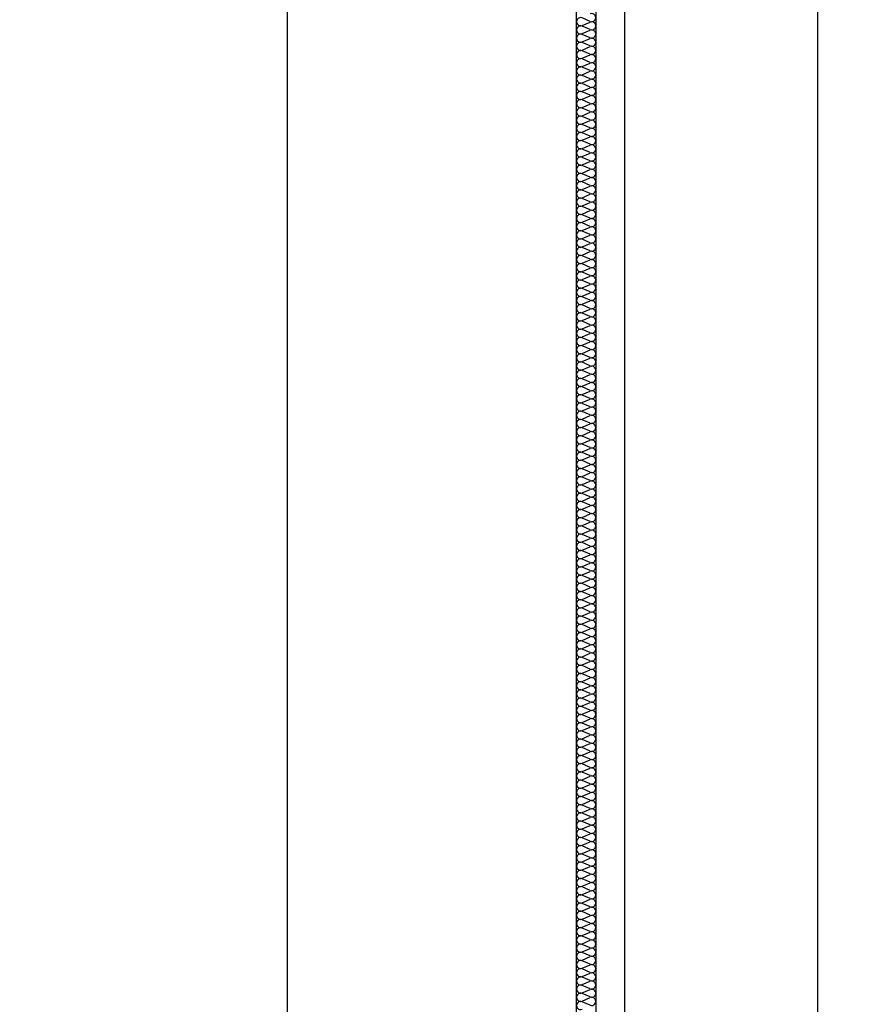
# Model space of a CAD drawing. Extents: x -740024 to -738426, y -1122140 to -1121743.
# Tile 41 of 256: x -738946.627 to -738945.75, y -1121962.718 to -1121961.696. Entities that reach past the tile are written whole.
import ezdxf

# ---------------------------------------------------------------- set-up
doc = ezdxf.new("R2010")
doc.units = 0
doc.header["$MEASUREMENT"] = 0
for name, color, linetype in [('Kóty', 7, 'Continuous'), ('OBJEKTY', 7, 'Continuous'), ('SÍTĚ NOVÉ', 7, 'Continuous')]:
    doc.layers.add(name, color=color, linetype=linetype)
doc.styles.add('GENERATED_STYLE_1', font='txt')
doc.dimstyles.new('GENERATED_STYLE__2', dxfattribs={"dimtxt": 0.1, "dimasz": 0.095, "dimexe": 0.18, "dimexo": 0, "dimgap": 0.09, "dimtad": 1, "dimdec": 0, "dimlfac": 1000, "dimzin": 0, "dimdsep": 46, "dimtxsty": 'GENERATED_STYLE_1', "dimblk": 'ARROWHEAD_6', "dimblk1": 'ARROWHEAD_6', "dimblk2": 'ARROWHEAD_6', "dimcen": 0.09, "dimclrd": 7, "dimclre": 7, "dimclrt": 7, "dimadec": 0, "dimazin": 0, "dimtfac": 1, "dimtdec": 4, "dimtmove": 0, "dimatfit": 3, "dimfxl": 0, "dimtolj": 1, "dimtzin": 0, "dimarcsym": 0})
doc.dimstyles.new('GENERATED_STYLE__3', dxfattribs={"dimtxt": 0.1, "dimasz": 0.095, "dimexe": 0.18, "dimexo": 0, "dimgap": 0.09, "dimtad": 1, "dimtih": 1, "dimtoh": 1, "dimdec": 0, "dimlfac": 1000, "dimzin": 0, "dimdsep": 46, "dimtxsty": 'GENERATED_STYLE_1', "dimblk": 'ARROWHEAD_6', "dimblk1": 'ARROWHEAD_6', "dimblk2": 'ARROWHEAD_6', "dimcen": 0.09, "dimclrd": 7, "dimclre": 7, "dimclrt": 7, "dimadec": 0, "dimazin": 0, "dimtfac": 1, "dimtdec": 4, "dimtmove": 0, "dimatfit": 3, "dimfxl": 0, "dimtolj": 1, "dimtzin": 0, "dimarcsym": 0})

# ---------------------------------------------------------------- blocks, each defined once
blk = doc.blocks.new('*D109', base_point=(-738576.9859, -1121962.5378))
at = {"layer": 'Kóty'}
for p, q in [((-738917.3812, -1121940.0023), (-738917.2812, -1121940.1023)), ((-738917.2374, -1121940.0523), (-738917.4249, -1121940.0523)), ((-738917.3312, -1121964.6674), (-738917.3312, -1121940.0523)), ((-738917.3812, -1121964.6174), (-738917.2812, -1121964.7174))]:
    blk.add_line(p, q, dxfattribs=at)
at = {"layer": 'Kóty', "char_height": 0.1, "attachment_point": 7, "rotation": 90, "style": 'GENERATED_STYLE_1'}
for s, insert in [('{6\xa0900}', (-738917.3512, -1121936.7733)), ('{24\xa0615}', (-738917.3512, -1121952.5687)), ('{6\xa0900}', (-738917.3512, -1121968.2883))]:
    blk.add_mtext(s, dxfattribs=dict(at, insert=insert))
blk = doc.blocks.new('ARROWHEAD_6')
at = {"color": 0, "linetype": 'Continuous', "lineweight": 0}
for p, q in [((-0.5, -0.5), (0.5, 0.5)), ((0, 0), (-1, 0))]:
    blk.add_line(p, q, dxfattribs=at)
blk = doc.blocks.new('*D110', base_point=(-738576.9859, -1121962.5378))
at = {"layer": 'Kóty'}
for p, q in [((-738917.3312, -1121933.1524), (-738917.3312, -1121933.0774)), ((-738917.2812, -1121933.2024), (-738917.3812, -1121933.1024)), ((-738917.2374, -1121933.1524), (-738917.4249, -1121933.1524)), ((-738917.3312, -1121940.0523), (-738917.3312, -1121933.1524)), ((-738917.3812, -1121940.0023), (-738917.2812, -1121940.1023)), ((-738917.2374, -1121940.0523), (-738917.4249, -1121940.0523))]:
    blk.add_line(p, q, dxfattribs=at)
at = {"layer": 'Kóty', "char_height": 0.1, "attachment_point": 7, "rotation": 90, "style": 'GENERATED_STYLE_1'}
for s, insert in [('{6\xa0900}', (-738917.3512, -1121936.7733)), ('{24\xa0615}', (-738917.3512, -1121952.5687)), ('{6\xa0900}', (-738917.3512, -1121968.2883))]:
    blk.add_mtext(s, dxfattribs=dict(at, insert=insert))
blk = doc.blocks.new('*D158', base_point=(-738576.9859, -1121962.5378))
at = {"layer": 'Kóty'}
for p, q in [((-738946.3492, -1121961.4085), (-738946.3492, -1121961.221)), ((-738946.0492, -1121961.4085), (-738946.0492, -1121961.221)), ((-738946.2992, -1121961.2647), (-738946.3992, -1121961.3647)), ((-738946.0992, -1121961.3647), (-738945.9992, -1121961.2647)), ((-738945.9792, -1121961.2647), (-738946.0792, -1121961.3647)), ((-738946.4242, -1121961.3147), (-738946.3492, -1121961.3147)), ((-738946.3492, -1121961.3147), (-738946.0492, -1121961.3147))]:
    blk.add_line(p, q, dxfattribs=at)
at = {"layer": 'Kóty', "char_height": 0.1, "attachment_point": 7, "style": 'GENERATED_STYLE_1'}
for s, insert in [('{20}', (-738946.1151, -1121961.1797)), ('{300}', (-738946.6268, -1121961.2947)), ('{400}', (-738945.943, -1121961.2947)), ('{2\xa0955}', (-738944.3227, -1121961.2947)), ('{500}', (-738942.5381, -1121961.2947)), ('{2\xa0475}', (-738941.1078, -1121961.2947)), ('{800}', (-738939.4132, -1121961.2947)), ('{825}', (-738938.6007, -1121961.2947)), ('{600}', (-738937.8882, -1121961.2947)), ('{21\xa0225}', (-738927.0707, -1121961.2947)), ('{800}', (-738915.9631, -1121961.2947))]:
    blk.add_mtext(s, dxfattribs=dict(at, insert=insert))
blk = doc.blocks.new('*D159', base_point=(-738576.9859, -1121962.5378))
at = {"layer": 'Kóty'}
for p, q in [((-738946.0492, -1121961.4085), (-738946.0492, -1121961.221)), ((-738946.0292, -1121961.4085), (-738946.0292, -1121961.221)), ((-738946.0992, -1121961.3647), (-738945.9992, -1121961.2647)), ((-738945.9792, -1121961.2647), (-738946.0792, -1121961.3647)), ((-738946.0492, -1121961.3147), (-738946.0292, -1121961.3147))]:
    blk.add_line(p, q, dxfattribs=at)
at = {"layer": 'Kóty', "char_height": 0.1, "attachment_point": 7, "style": 'GENERATED_STYLE_1'}
for s, insert in [('{20}', (-738946.1151, -1121961.1797)), ('{300}', (-738946.6268, -1121961.2947)), ('{400}', (-738945.943, -1121961.2947)), ('{2\xa0955}', (-738944.3227, -1121961.2947)), ('{500}', (-738942.5381, -1121961.2947)), ('{2\xa0475}', (-738941.1078, -1121961.2947)), ('{800}', (-738939.4132, -1121961.2947)), ('{825}', (-738938.6007, -1121961.2947)), ('{600}', (-738937.8882, -1121961.2947)), ('{21\xa0225}', (-738927.0707, -1121961.2947)), ('{800}', (-738915.9631, -1121961.2947))]:
    blk.add_mtext(s, dxfattribs=dict(at, insert=insert))
blk = doc.blocks.new('*D160', base_point=(-738576.9859, -1121962.5378))
at = {"layer": 'Kóty'}
for p, q in [((-738946.0292, -1121961.4085), (-738946.0292, -1121961.221)), ((-738945.6292, -1121961.4085), (-738945.6292, -1121961.221)), ((-738946.0992, -1121961.3647), (-738945.9992, -1121961.2647)), ((-738945.9792, -1121961.2647), (-738946.0792, -1121961.3647)), ((-738945.5792, -1121961.2647), (-738945.6792, -1121961.3647)), ((-738946.0292, -1121961.3147), (-738945.6292, -1121961.3147))]:
    blk.add_line(p, q, dxfattribs=at)
at = {"layer": 'Kóty', "char_height": 0.1, "attachment_point": 7, "style": 'GENERATED_STYLE_1'}
for s, insert in [('{20}', (-738946.1151, -1121961.1797)), ('{300}', (-738946.6268, -1121961.2947)), ('{400}', (-738945.943, -1121961.2947)), ('{2\xa0955}', (-738944.3227, -1121961.2947)), ('{500}', (-738942.5381, -1121961.2947)), ('{2\xa0475}', (-738941.1078, -1121961.2947)), ('{800}', (-738939.4132, -1121961.2947)), ('{825}', (-738938.6007, -1121961.2947)), ('{600}', (-738937.8882, -1121961.2947)), ('{21\xa0225}', (-738927.0707, -1121961.2947)), ('{800}', (-738915.9631, -1121961.2947))]:
    blk.add_mtext(s, dxfattribs=dict(at, insert=insert))
blk = doc.blocks.new('*D161', base_point=(-738576.9859, -1121962.5378))
at = {"layer": 'Kóty'}
for p, q in [((-738945.6292, -1121961.4085), (-738945.6292, -1121961.221)), ((-738942.6743, -1121961.4085), (-738942.6743, -1121961.221)), ((-738945.5792, -1121961.2647), (-738945.6792, -1121961.3647)), ((-738942.6243, -1121961.2647), (-738942.7243, -1121961.3647)), ((-738945.6292, -1121961.3147), (-738942.6743, -1121961.3147))]:
    blk.add_line(p, q, dxfattribs=at)
at = {"layer": 'Kóty', "char_height": 0.1, "attachment_point": 7, "style": 'GENERATED_STYLE_1'}
for s, insert in [('{20}', (-738946.1151, -1121961.1797)), ('{300}', (-738946.6268, -1121961.2947)), ('{400}', (-738945.943, -1121961.2947)), ('{2\xa0955}', (-738944.3227, -1121961.2947)), ('{500}', (-738942.5381, -1121961.2947)), ('{2\xa0475}', (-738941.1078, -1121961.2947)), ('{800}', (-738939.4132, -1121961.2947)), ('{825}', (-738938.6007, -1121961.2947)), ('{600}', (-738937.8882, -1121961.2947)), ('{21\xa0225}', (-738927.0707, -1121961.2947)), ('{800}', (-738915.9631, -1121961.2947))]:
    blk.add_mtext(s, dxfattribs=dict(at, insert=insert))
blk = doc.blocks.new('*D162', base_point=(-738576.9859, -1121962.5378))
at = {"layer": 'Kóty'}
for p, q in [((-738942.6743, -1121961.4085), (-738942.6743, -1121961.221)), ((-738942.1743, -1121961.4085), (-738942.1743, -1121961.221)), ((-738942.6243, -1121961.2647), (-738942.7243, -1121961.3647)), ((-738942.1243, -1121961.2647), (-738942.2243, -1121961.3647)), ((-738942.6743, -1121961.3147), (-738942.1743, -1121961.3147))]:
    blk.add_line(p, q, dxfattribs=at)
at = {"layer": 'Kóty', "char_height": 0.1, "attachment_point": 7, "style": 'GENERATED_STYLE_1'}
for s, insert in [('{20}', (-738946.1151, -1121961.1797)), ('{300}', (-738946.6268, -1121961.2947)), ('{400}', (-738945.943, -1121961.2947)), ('{2\xa0955}', (-738944.3227, -1121961.2947)), ('{500}', (-738942.5381, -1121961.2947)), ('{2\xa0475}', (-738941.1078, -1121961.2947)), ('{800}', (-738939.4132, -1121961.2947)), ('{825}', (-738938.6007, -1121961.2947)), ('{600}', (-738937.8882, -1121961.2947)), ('{21\xa0225}', (-738927.0707, -1121961.2947)), ('{800}', (-738915.9631, -1121961.2947))]:
    blk.add_mtext(s, dxfattribs=dict(at, insert=insert))
blk = doc.blocks.new('*D163', base_point=(-738576.9859, -1121962.5378))
at = {"layer": 'Kóty'}
for p, q in [((-738942.1743, -1121961.4085), (-738942.1743, -1121961.221)), ((-738939.6993, -1121961.4085), (-738939.6993, -1121961.221)), ((-738942.1243, -1121961.2647), (-738942.2243, -1121961.3647)), ((-738939.6493, -1121961.2647), (-738939.7493, -1121961.3647)), ((-738942.1743, -1121961.3147), (-738939.6993, -1121961.3147))]:
    blk.add_line(p, q, dxfattribs=at)
at = {"layer": 'Kóty', "char_height": 0.1, "attachment_point": 7, "style": 'GENERATED_STYLE_1'}
for s, insert in [('{20}', (-738946.1151, -1121961.1797)), ('{300}', (-738946.6268, -1121961.2947)), ('{400}', (-738945.943, -1121961.2947)), ('{2\xa0955}', (-738944.3227, -1121961.2947)), ('{500}', (-738942.5381, -1121961.2947)), ('{2\xa0475}', (-738941.1078, -1121961.2947)), ('{800}', (-738939.4132, -1121961.2947)), ('{825}', (-738938.6007, -1121961.2947)), ('{600}', (-738937.8882, -1121961.2947)), ('{21\xa0225}', (-738927.0707, -1121961.2947)), ('{800}', (-738915.9631, -1121961.2947))]:
    blk.add_mtext(s, dxfattribs=dict(at, insert=insert))
blk = doc.blocks.new('*D164', base_point=(-738576.9859, -1121962.5378))
at = {"layer": 'Kóty'}
for p, q in [((-738939.6993, -1121961.4085), (-738939.6993, -1121961.221)), ((-738938.8993, -1121961.4085), (-738938.8993, -1121961.221)), ((-738939.6493, -1121961.2647), (-738939.7493, -1121961.3647)), ((-738938.8493, -1121961.2647), (-738938.9493, -1121961.3647)), ((-738939.6993, -1121961.3147), (-738938.8993, -1121961.3147))]:
    blk.add_line(p, q, dxfattribs=at)
at = {"layer": 'Kóty', "char_height": 0.1, "attachment_point": 7, "style": 'GENERATED_STYLE_1'}
for s, insert in [('{20}', (-738946.1151, -1121961.1797)), ('{300}', (-738946.6268, -1121961.2947)), ('{400}', (-738945.943, -1121961.2947)), ('{2\xa0955}', (-738944.3227, -1121961.2947)), ('{500}', (-738942.5381, -1121961.2947)), ('{2\xa0475}', (-738941.1078, -1121961.2947)), ('{800}', (-738939.4132, -1121961.2947)), ('{825}', (-738938.6007, -1121961.2947)), ('{600}', (-738937.8882, -1121961.2947)), ('{21\xa0225}', (-738927.0707, -1121961.2947)), ('{800}', (-738915.9631, -1121961.2947))]:
    blk.add_mtext(s, dxfattribs=dict(at, insert=insert))
blk = doc.blocks.new('*D165', base_point=(-738576.9859, -1121962.5378))
at = {"layer": 'Kóty'}
for p, q in [((-738938.8993, -1121961.4085), (-738938.8993, -1121961.221)), ((-738938.0743, -1121961.4085), (-738938.0743, -1121961.221)), ((-738938.8493, -1121961.2647), (-738938.9493, -1121961.3647)), ((-738938.0243, -1121961.2647), (-738938.1243, -1121961.3647)), ((-738938.8993, -1121961.3147), (-738938.0743, -1121961.3147))]:
    blk.add_line(p, q, dxfattribs=at)
at = {"layer": 'Kóty', "char_height": 0.1, "attachment_point": 7, "style": 'GENERATED_STYLE_1'}
for s, insert in [('{20}', (-738946.1151, -1121961.1797)), ('{300}', (-738946.6268, -1121961.2947)), ('{400}', (-738945.943, -1121961.2947)), ('{2\xa0955}', (-738944.3227, -1121961.2947)), ('{500}', (-738942.5381, -1121961.2947)), ('{2\xa0475}', (-738941.1078, -1121961.2947)), ('{800}', (-738939.4132, -1121961.2947)), ('{825}', (-738938.6007, -1121961.2947)), ('{600}', (-738937.8882, -1121961.2947)), ('{21\xa0225}', (-738927.0707, -1121961.2947)), ('{800}', (-738915.9631, -1121961.2947))]:
    blk.add_mtext(s, dxfattribs=dict(at, insert=insert))
blk = doc.blocks.new('*D166', base_point=(-738576.9859, -1121962.5378))
at = {"layer": 'Kóty'}
for p, q in [((-738938.0743, -1121961.4085), (-738938.0743, -1121961.221)), ((-738937.4743, -1121961.4085), (-738937.4743, -1121961.221)), ((-738938.0243, -1121961.2647), (-738938.1243, -1121961.3647)), ((-738937.4243, -1121961.2647), (-738937.5243, -1121961.3647)), ((-738938.0743, -1121961.3147), (-738937.4743, -1121961.3147))]:
    blk.add_line(p, q, dxfattribs=at)
at = {"layer": 'Kóty', "char_height": 0.1, "attachment_point": 7, "style": 'GENERATED_STYLE_1'}
for s, insert in [('{20}', (-738946.1151, -1121961.1797)), ('{300}', (-738946.6268, -1121961.2947)), ('{400}', (-738945.943, -1121961.2947)), ('{2\xa0955}', (-738944.3227, -1121961.2947)), ('{500}', (-738942.5381, -1121961.2947)), ('{2\xa0475}', (-738941.1078, -1121961.2947)), ('{800}', (-738939.4132, -1121961.2947)), ('{825}', (-738938.6007, -1121961.2947)), ('{600}', (-738937.8882, -1121961.2947)), ('{21\xa0225}', (-738927.0707, -1121961.2947)), ('{800}', (-738915.9631, -1121961.2947))]:
    blk.add_mtext(s, dxfattribs=dict(at, insert=insert))
blk = doc.blocks.new('*D167', base_point=(-738576.9859, -1121962.5378))
at = {"layer": 'Kóty'}
for p, q in [((-738937.4743, -1121961.4085), (-738937.4743, -1121961.221)), ((-738916.2493, -1121961.4085), (-738916.2493, -1121961.221)), ((-738937.4243, -1121961.2647), (-738937.5243, -1121961.3647)), ((-738916.1993, -1121961.2647), (-738916.2993, -1121961.3647)), ((-738937.4743, -1121961.3147), (-738916.2493, -1121961.3147))]:
    blk.add_line(p, q, dxfattribs=at)
at = {"layer": 'Kóty', "char_height": 0.1, "attachment_point": 7, "style": 'GENERATED_STYLE_1'}
for s, insert in [('{20}', (-738946.1151, -1121961.1797)), ('{300}', (-738946.6268, -1121961.2947)), ('{400}', (-738945.943, -1121961.2947)), ('{2\xa0955}', (-738944.3227, -1121961.2947)), ('{500}', (-738942.5381, -1121961.2947)), ('{2\xa0475}', (-738941.1078, -1121961.2947)), ('{800}', (-738939.4132, -1121961.2947)), ('{825}', (-738938.6007, -1121961.2947)), ('{600}', (-738937.8882, -1121961.2947)), ('{21\xa0225}', (-738927.0707, -1121961.2947)), ('{800}', (-738915.9631, -1121961.2947))]:
    blk.add_mtext(s, dxfattribs=dict(at, insert=insert))
blk = doc.blocks.new('*D168', base_point=(-738576.9859, -1121962.5378))
at = {"layer": 'Kóty'}
for p, q in [((-738916.2493, -1121961.4085), (-738916.2493, -1121961.221)), ((-738915.4493, -1121961.4085), (-738915.4493, -1121961.221)), ((-738916.1993, -1121961.2647), (-738916.2993, -1121961.3647)), ((-738915.4993, -1121961.3647), (-738915.3993, -1121961.2647)), ((-738916.2493, -1121961.3147), (-738915.4493, -1121961.3147)), ((-738915.4493, -1121961.3147), (-738915.3743, -1121961.3147))]:
    blk.add_line(p, q, dxfattribs=at)
at = {"layer": 'Kóty', "char_height": 0.1, "attachment_point": 7, "style": 'GENERATED_STYLE_1'}
for s, insert in [('{20}', (-738946.1151, -1121961.1797)), ('{300}', (-738946.6268, -1121961.2947)), ('{400}', (-738945.943, -1121961.2947)), ('{2\xa0955}', (-738944.3227, -1121961.2947)), ('{500}', (-738942.5381, -1121961.2947)), ('{2\xa0475}', (-738941.1078, -1121961.2947)), ('{800}', (-738939.4132, -1121961.2947)), ('{825}', (-738938.6007, -1121961.2947)), ('{600}', (-738937.8882, -1121961.2947)), ('{21\xa0225}', (-738927.0707, -1121961.2947)), ('{800}', (-738915.9631, -1121961.2947))]:
    blk.add_mtext(s, dxfattribs=dict(at, insert=insert))
blk = doc.blocks.new('*D293', base_point=(-738576.9859, -1121962.5378))
at = {"layer": 'Kóty'}
for p, q in [((-738940.4356, -1121940.0523), (-738940.4356, -1121939.9773)), ((-738940.3856, -1121940.1023), (-738940.4856, -1121940.0023)), ((-738940.3419, -1121940.0523), (-738940.5294, -1121940.0523)), ((-738940.4356, -1121944.8776), (-738940.4356, -1121940.0523)), ((-738940.4856, -1121944.8276), (-738940.3856, -1121944.9276)), ((-738940.3419, -1121944.8776), (-738940.5294, -1121944.8776))]:
    blk.add_line(p, q, dxfattribs=at)
at = {"layer": 'Kóty', "char_height": 0.1, "attachment_point": 7, "rotation": 90, "style": 'GENERATED_STYLE_1'}
for s, insert in [('{4\xa0825}', (-738940.4556, -1121942.6359)), ('{19\xa0790}', (-738940.4906, -1121954.5096))]:
    blk.add_mtext(s, dxfattribs=dict(at, insert=insert))

msp = doc.modelspace()

# ---------------------------------------------------------------- linework, layer by layer
at = {"layer": 'OBJEKTY'}
for p, q in [((-738946.0351, -1121961.6978), (-738946.0432, -1121961.6942)), ((-738946.0432, -1121961.702), (-738946.0351, -1121961.6985)), ((-738946.0351, -1121961.7063), (-738946.0432, -1121961.7027)), ((-738946.0432, -1121961.7105), (-738946.0351, -1121961.707)), ((-738946.0351, -1121961.7148), (-738946.0432, -1121961.7113)), ((-738946.0432, -1121961.7191), (-738946.0351, -1121961.7155)), ((-738946.0351, -1121961.7233), (-738946.0432, -1121961.7198)), ((-738946.0432, -1121961.7276), (-738946.0351, -1121961.724)), ((-738946.0351, -1121961.7318), (-738946.0432, -1121961.7283)), ((-738946.0432, -1121961.7361), (-738946.0351, -1121961.7325)), ((-738946.0351, -1121961.7403), (-738946.0432, -1121961.7368)), ((-738946.0432, -1121961.7446), (-738946.0351, -1121961.741)), ((-738946.0351, -1121961.7488), (-738946.0432, -1121961.7453)), ((-738946.0432, -1121961.7531), (-738946.0351, -1121961.7496)), ((-738946.0351, -1121961.7574), (-738946.0432, -1121961.7538)), ((-738946.0432, -1121961.7616), (-738946.0351, -1121961.7581)), ((-738946.0351, -1121961.7659), (-738946.0432, -1121961.7623)), ((-738946.0432, -1121961.7701), (-738946.0351, -1121961.7666)), ((-738946.0351, -1121961.7744), (-738946.0432, -1121961.7708)), ((-738946.0432, -1121961.7786), (-738946.0351, -1121961.7751)), ((-738946.0351, -1121961.7829), (-738946.0432, -1121961.7793)), ((-738946.0432, -1121961.7871), (-738946.0351, -1121961.7836)), ((-738946.0351, -1121961.7914), (-738946.0432, -1121961.7879)), ((-738946.0432, -1121961.7957), (-738946.0351, -1121961.7921)), ((-738946.0351, -1121961.7999), (-738946.0432, -1121961.7964)), ((-738946.0432, -1121961.8042), (-738946.0351, -1121961.8006)), ((-738946.0351, -1121961.8084), (-738946.0432, -1121961.8049)), ((-738946.0432, -1121961.8127), (-738946.0351, -1121961.8091)), ((-738946.0351, -1121961.8169), (-738946.0432, -1121961.8134)), ((-738946.0432, -1121961.8212), (-738946.0351, -1121961.8176)), ((-738946.0351, -1121961.8254), (-738946.0432, -1121961.8219)), ((-738946.0432, -1121961.8297), (-738946.0351, -1121961.8262)), ((-738946.0351, -1121961.834), (-738946.0432, -1121961.8304)), ((-738946.0432, -1121961.8382), (-738946.0351, -1121961.8347)), ((-738946.0351, -1121961.8425), (-738946.0432, -1121961.8389)), ((-738946.0432, -1121961.8467), (-738946.0351, -1121961.8432)), ((-738946.0351, -1121961.851), (-738946.0432, -1121961.8474)), ((-738946.0432, -1121961.8552), (-738946.0351, -1121961.8517)), ((-738946.0351, -1121961.8595), (-738946.0432, -1121961.8559)), ((-738946.0432, -1121961.8637), (-738946.0351, -1121961.8602)), ((-738946.0351, -1121961.868), (-738946.0432, -1121961.8645)), ((-738946.0432, -1121961.8723), (-738946.0351, -1121961.8687)), ((-738946.0351, -1121961.8765), (-738946.0432, -1121961.873)), ((-738946.0432, -1121961.8808), (-738946.0351, -1121961.8772)), ((-738946.0351, -1121961.885), (-738946.0432, -1121961.8815)), ((-738946.0432, -1121961.8893), (-738946.0351, -1121961.8857)), ((-738946.0351, -1121961.8935), (-738946.0432, -1121961.89)), ((-738946.0432, -1121961.8978), (-738946.0351, -1121961.8942)), ((-738946.0351, -1121961.902), (-738946.0432, -1121961.8985)), ((-738946.0432, -1121961.9063), (-738946.0351, -1121961.9028)), ((-738946.0351, -1121961.9106), (-738946.0432, -1121961.907)), ((-738946.0432, -1121961.9148), (-738946.0351, -1121961.9113)), ((-738946.0351, -1121961.9191), (-738946.0432, -1121961.9155)), ((-738946.0432, -1121961.9233), (-738946.0351, -1121961.9198)), ((-738946.0351, -1121961.9276), (-738946.0432, -1121961.924)), ((-738946.0432, -1121961.9318), (-738946.0351, -1121961.9283)), ((-738946.0351, -1121961.9361), (-738946.0432, -1121961.9325)), ((-738946.0432, -1121961.9403), (-738946.0351, -1121961.9368)), ((-738946.0351, -1121961.9446), (-738946.0432, -1121961.9411)), ((-738946.0432, -1121961.9488), (-738946.0351, -1121961.9453)), ((-738946.0351, -1121961.9531), (-738946.0432, -1121961.9496)), ((-738946.0432, -1121961.9574), (-738946.0351, -1121961.9538)), ((-738946.0351, -1121961.9616), (-738946.0432, -1121961.9581)), ((-738946.0432, -1121961.9659), (-738946.0351, -1121961.9623)), ((-738946.0351, -1121961.9701), (-738946.0432, -1121961.9666)), ((-738946.0432, -1121961.9744), (-738946.0351, -1121961.9708)), ((-738946.0351, -1121961.9786), (-738946.0432, -1121961.9751)), ((-738946.0432, -1121961.9829), (-738946.0351, -1121961.9794)), ((-738946.0351, -1121961.9871), (-738946.0432, -1121961.9836)), ((-738946.0432, -1121961.9914), (-738946.0351, -1121961.9879)), ((-738946.0351, -1121961.9957), (-738946.0432, -1121961.9921)), ((-738946.0432, -1121961.9999), (-738946.0351, -1121961.9964)), ((-738946.0351, -1121962.0042), (-738946.0432, -1121962.0006)), ((-738946.0432, -1121962.0084), (-738946.0351, -1121962.0049)), ((-738946.0351, -1121962.0127), (-738946.0432, -1121962.0091)), ((-738946.0432, -1121962.0169), (-738946.0351, -1121962.0134)), ((-738946.0351, -1121962.0212), (-738946.0432, -1121962.0177)), ((-738946.0432, -1121962.0254), (-738946.0351, -1121962.0219)), ((-738946.0351, -1121962.0297), (-738946.0432, -1121962.0262)), ((-738946.0432, -1121962.034), (-738946.0351, -1121962.0304)), ((-738946.0351, -1121962.0382), (-738946.0432, -1121962.0347)), ((-738946.0432, -1121962.0425), (-738946.0351, -1121962.0389)), ((-738946.0351, -1121962.0467), (-738946.0432, -1121962.0432)), ((-738946.0432, -1121962.051), (-738946.0351, -1121962.0474)), ((-738946.0351, -1121962.0552), (-738946.0432, -1121962.0517)), ((-738946.0432, -1121962.0595), (-738946.0351, -1121962.056)), ((-738946.0351, -1121962.0637), (-738946.0432, -1121962.0602)), ((-738946.0432, -1121962.068), (-738946.0351, -1121962.0645)), ((-738946.0351, -1121962.0723), (-738946.0432, -1121962.0687)), ((-738946.0432, -1121962.0765), (-738946.0351, -1121962.073)), ((-738946.0351, -1121962.0808), (-738946.0432, -1121962.0772)), ((-738946.0432, -1121962.085), (-738946.0351, -1121962.0815)), ((-738946.0351, -1121962.0893), (-738946.0432, -1121962.0857)), ((-738946.0432, -1121962.0935), (-738946.0351, -1121962.09)), ((-738946.0351, -1121962.0978), (-738946.0432, -1121962.0943)), ((-738946.0432, -1121962.102), (-738946.0351, -1121962.0985)), ((-738946.0351, -1121962.1063), (-738946.0432, -1121962.1028)), ((-738946.0432, -1121962.1106), (-738946.0351, -1121962.107)), ((-738946.0351, -1121962.1148), (-738946.0432, -1121962.1113)), ((-738946.0432, -1121962.1191), (-738946.0351, -1121962.1155)), ((-738946.0351, -1121962.1233), (-738946.0432, -1121962.1198)), ((-738946.0432, -1121962.1276), (-738946.0351, -1121962.124)), ((-738946.0351, -1121962.1318), (-738946.0432, -1121962.1283)), ((-738946.0432, -1121962.1361), (-738946.0351, -1121962.1326)), ((-738946.0351, -1121962.1403), (-738946.0432, -1121962.1368)), ((-738946.0432, -1121962.1446), (-738946.0351, -1121962.1411)), ((-738946.0351, -1121962.1489), (-738946.0432, -1121962.1453)), ((-738946.0432, -1121962.1531), (-738946.0351, -1121962.1496)), ((-738946.0351, -1121962.1574), (-738946.0432, -1121962.1538)), ((-738946.0432, -1121962.1616), (-738946.0351, -1121962.1581)), ((-738946.0351, -1121962.1659), (-738946.0432, -1121962.1623)), ((-738946.0432, -1121962.1701), (-738946.0351, -1121962.1666)), ((-738946.0351, -1121962.1744), (-738946.0432, -1121962.1709)), ((-738946.0432, -1121962.1786), (-738946.0351, -1121962.1751)), ((-738946.0351, -1121962.1829), (-738946.0432, -1121962.1794)), ((-738946.0432, -1121962.1872), (-738946.0351, -1121962.1836)), ((-738946.0351, -1121962.1914), (-738946.0432, -1121962.1879)), ((-738946.0432, -1121962.1957), (-738946.0351, -1121962.1921)), ((-738946.0351, -1121962.1999), (-738946.0432, -1121962.1964)), ((-738946.0432, -1121962.2042), (-738946.0351, -1121962.2006)), ((-738946.0351, -1121962.2084), (-738946.0432, -1121962.2049)), ((-738946.0432, -1121962.2127), (-738946.0351, -1121962.2091)), ((-738946.0351, -1121962.2169), (-738946.0432, -1121962.2134)), ((-738946.0432, -1121962.2212), (-738946.0351, -1121962.2177)), ((-738946.0351, -1121962.2255), (-738946.0432, -1121962.2219)), ((-738946.0432, -1121962.2297), (-738946.0351, -1121962.2262)), ((-738946.0351, -1121962.234), (-738946.0432, -1121962.2304)), ((-738946.0432, -1121962.2382), (-738946.0351, -1121962.2347)), ((-738946.0351, -1121962.2425), (-738946.0432, -1121962.2389)), ((-738946.0432, -1121962.2467), (-738946.0351, -1121962.2432)), ((-738946.0351, -1121962.251), (-738946.0432, -1121962.2474)), ((-738946.0432, -1121962.2552), (-738946.0351, -1121962.2517)), ((-738946.0351, -1121962.2595), (-738946.0432, -1121962.256)), ((-738946.0432, -1121962.2638), (-738946.0351, -1121962.2602)), ((-738946.0351, -1121962.268), (-738946.0432, -1121962.2645)), ((-738946.0432, -1121962.2723), (-738946.0351, -1121962.2687)), ((-738946.0351, -1121962.2765), (-738946.0432, -1121962.273)), ((-738946.0432, -1121962.2808), (-738946.0351, -1121962.2772)), ((-738946.0351, -1121962.285), (-738946.0432, -1121962.2815)), ((-738946.0432, -1121962.2893), (-738946.0351, -1121962.2857)), ((-738946.0351, -1121962.2935), (-738946.0432, -1121962.29)), ((-738946.0432, -1121962.2978), (-738946.0351, -1121962.2943)), ((-738946.0351, -1121962.3021), (-738946.0432, -1121962.2985)), ((-738946.0432, -1121962.3063), (-738946.0351, -1121962.3028)), ((-738946.0351, -1121962.3106), (-738946.0432, -1121962.307)), ((-738946.0432, -1121962.3148), (-738946.0351, -1121962.3113)), ((-738946.0351, -1121962.3191), (-738946.0432, -1121962.3155)), ((-738946.0432, -1121962.3233), (-738946.0351, -1121962.3198)), ((-738946.0351, -1121962.3276), (-738946.0432, -1121962.324)), ((-738946.0432, -1121962.3318), (-738946.0351, -1121962.3283)), ((-738946.0351, -1121962.3361), (-738946.0432, -1121962.3326)), ((-738946.0432, -1121962.3404), (-738946.0351, -1121962.3368)), ((-738946.0351, -1121962.3446), (-738946.0432, -1121962.3411)), ((-738946.0432, -1121962.3489), (-738946.0351, -1121962.3453)), ((-738946.0351, -1121962.3531), (-738946.0432, -1121962.3496)), ((-738946.0432, -1121962.3574), (-738946.0351, -1121962.3538)), ((-738946.0351, -1121962.3616), (-738946.0432, -1121962.3581)), ((-738946.0432, -1121962.3659), (-738946.0351, -1121962.3623)), ((-738946.0351, -1121962.3701), (-738946.0432, -1121962.3666)), ((-738946.0432, -1121962.3744), (-738946.0351, -1121962.3709)), ((-738946.0351, -1121962.3787), (-738946.0432, -1121962.3751)), ((-738946.0432, -1121962.3829), (-738946.0351, -1121962.3794)), ((-738946.0351, -1121962.3872), (-738946.0432, -1121962.3836)), ((-738946.0432, -1121962.3914), (-738946.0351, -1121962.3879)), ((-738946.0351, -1121962.3957), (-738946.0432, -1121962.3921)), ((-738946.0432, -1121962.3999), (-738946.0351, -1121962.3964)), ((-738946.0351, -1121962.4042), (-738946.0432, -1121962.4006)), ((-738946.0432, -1121962.4084), (-738946.0351, -1121962.4049)), ((-738946.0351, -1121962.4127), (-738946.0432, -1121962.4092)), ((-738946.0432, -1121962.417), (-738946.0351, -1121962.4134)), ((-738946.0351, -1121962.4212), (-738946.0432, -1121962.4177)), ((-738946.0432, -1121962.4255), (-738946.0351, -1121962.4219)), ((-738946.0351, -1121962.4297), (-738946.0432, -1121962.4262)), ((-738946.0432, -1121962.434), (-738946.0351, -1121962.4304)), ((-738946.0351, -1121962.4382), (-738946.0432, -1121962.4347)), ((-738946.0432, -1121962.4425), (-738946.0351, -1121962.4389)), ((-738946.0351, -1121962.4467), (-738946.0432, -1121962.4432)), ((-738946.0432, -1121962.451), (-738946.0351, -1121962.4475)), ((-738946.0351, -1121962.4553), (-738946.0432, -1121962.4517)), ((-738946.0432, -1121962.4595), (-738946.0351, -1121962.456)), ((-738946.0351, -1121962.4638), (-738946.0432, -1121962.4602)), ((-738946.0432, -1121962.468), (-738946.0351, -1121962.4645)), ((-738946.0351, -1121962.4723), (-738946.0432, -1121962.4687)), ((-738946.0432, -1121962.4765), (-738946.0351, -1121962.473)), ((-738946.0351, -1121962.4808), (-738946.0432, -1121962.4772)), ((-738946.0432, -1121962.485), (-738946.0351, -1121962.4815)), ((-738946.0351, -1121962.4893), (-738946.0432, -1121962.4858)), ((-738946.0432, -1121962.4936), (-738946.0351, -1121962.49)), ((-738946.0351, -1121962.4978), (-738946.0432, -1121962.4943)), ((-738946.0432, -1121962.5021), (-738946.0351, -1121962.4985)), ((-738946.0351, -1121962.5063), (-738946.0432, -1121962.5028)), ((-738946.0432, -1121962.5106), (-738946.0351, -1121962.507)), ((-738946.0351, -1121962.5148), (-738946.0432, -1121962.5113)), ((-738946.0432, -1121962.5191), (-738946.0351, -1121962.5155)), ((-738946.0351, -1121962.5233), (-738946.0432, -1121962.5198)), ((-738946.0432, -1121962.5276), (-738946.0351, -1121962.5241)), ((-738946.0351, -1121962.5319), (-738946.0432, -1121962.5283)), ((-738946.0432, -1121962.5361), (-738946.0351, -1121962.5326)), ((-738946.0351, -1121962.5404), (-738946.0432, -1121962.5368)), ((-738946.0432, -1121962.5446), (-738946.0351, -1121962.5411)), ((-738946.0351, -1121962.5489), (-738946.0432, -1121962.5453)), ((-738946.0432, -1121962.5531), (-738946.0351, -1121962.5496)), ((-738946.0351, -1121962.5574), (-738946.0432, -1121962.5538)), ((-738946.0432, -1121962.5616), (-738946.0351, -1121962.5581)), ((-738946.0351, -1121962.5659), (-738946.0432, -1121962.5624)), ((-738946.0432, -1121962.5702), (-738946.0351, -1121962.5666)), ((-738946.0351, -1121962.5744), (-738946.0432, -1121962.5709)), ((-738946.0432, -1121962.5787), (-738946.0351, -1121962.5751)), ((-738946.0351, -1121962.5829), (-738946.0432, -1121962.5794)), ((-738946.0432, -1121962.5872), (-738946.0351, -1121962.5836)), ((-738946.0351, -1121962.5914), (-738946.0432, -1121962.5879)), ((-738946.0432, -1121962.5957), (-738946.0351, -1121962.5921)), ((-738946.0351, -1121962.5999), (-738946.0432, -1121962.5964)), ((-738946.0432, -1121962.6042), (-738946.0351, -1121962.6007)), ((-738946.0351, -1121962.6085), (-738946.0432, -1121962.6049)), ((-738946.0432, -1121962.6127), (-738946.0351, -1121962.6092)), ((-738946.0351, -1121962.617), (-738946.0432, -1121962.6134)), ((-738946.0432, -1121962.6212), (-738946.0351, -1121962.6177)), ((-738946.0351, -1121962.6255), (-738946.0432, -1121962.6219)), ((-738946.0432, -1121962.6297), (-738946.0351, -1121962.6262)), ((-738946.0351, -1121962.634), (-738946.0432, -1121962.6304)), ((-738946.0432, -1121962.6382), (-738946.0351, -1121962.6347)), ((-738946.0351, -1121962.6425), (-738946.0432, -1121962.639)), ((-738946.0432, -1121962.6468), (-738946.0351, -1121962.6432)), ((-738946.0351, -1121962.651), (-738946.0432, -1121962.6475)), ((-738946.0432, -1121962.6553), (-738946.0351, -1121962.6517)), ((-738946.0351, -1121962.6595), (-738946.0432, -1121962.656)), ((-738946.0432, -1121962.6638), (-738946.0351, -1121962.6602)), ((-738946.0351, -1121962.668), (-738946.0432, -1121962.6645)), ((-738946.0432, -1121962.6723), (-738946.0351, -1121962.6687)), ((-738946.0351, -1121962.6765), (-738946.0432, -1121962.673)), ((-738946.0432, -1121962.6808), (-738946.0351, -1121962.6773)), ((-738946.0351, -1121962.6851), (-738946.0432, -1121962.6815)), ((-738946.0432, -1121962.6893), (-738946.0351, -1121962.6858)), ((-738946.0351, -1121962.6936), (-738946.0432, -1121962.69)), ((-738946.0432, -1121962.6978), (-738946.0351, -1121962.6943)), ((-738946.0351, -1121962.7021), (-738946.0432, -1121962.6985)), ((-738946.0432, -1121962.7063), (-738946.0351, -1121962.7028)), ((-738946.0351, -1121962.7106), (-738946.0432, -1121962.707)), ((-738946.0432, -1121962.7148), (-738946.0351, -1121962.7113)), ((-738946.0351, -1121962.7191), (-738946.0432, -1121962.7156))]:
    msp.add_line(p, q, dxfattribs=at)
for centre, start_param, end_param in [((-738946.0449, -1121961.6981), 5.870392, 9.837571), ((-738946.0334, -1121961.6939), 2.7288, 6.695979), ((-738946.0334, -1121961.7024), 2.7288, 6.695979), ((-738946.0449, -1121961.7066), 5.870392, 9.837571), ((-738946.0334, -1121961.7109), 2.7288, 6.695979), ((-738946.0449, -1121961.7152), 5.870392, 9.837571), ((-738946.0449, -1121961.7237), 5.870392, 9.837571), ((-738946.0334, -1121961.7194), 2.7288, 6.695979), ((-738946.0449, -1121961.7322), 5.870392, 9.837571), ((-738946.0334, -1121961.7279), 2.7288, 6.695979), ((-738946.0449, -1121961.7407), 5.870392, 9.837571), ((-738946.0334, -1121961.7364), 2.7288, 6.695979), ((-738946.0449, -1121961.7492), 5.870392, 9.837571), ((-738946.0334, -1121961.7449), 2.7288, 6.695979), ((-738946.0334, -1121961.7535), 2.7288, 6.695979), ((-738946.0449, -1121961.7577), 5.870392, 9.837571), ((-738946.0334, -1121961.762), 2.7288, 6.695979), ((-738946.0449, -1121961.7662), 5.870392, 9.837571), ((-738946.0449, -1121961.7747), 5.870392, 9.837571), ((-738946.0334, -1121961.7705), 2.7288, 6.695979), ((-738946.0449, -1121961.7832), 5.870392, 9.837571), ((-738946.0334, -1121961.779), 2.7288, 6.695979), ((-738946.0449, -1121961.7918), 5.870392, 9.837571), ((-738946.0334, -1121961.7875), 2.7288, 6.695979), ((-738946.0449, -1121961.8003), 5.870392, 9.837571), ((-738946.0334, -1121961.796), 2.7288, 6.695979), ((-738946.0334, -1121961.8045), 2.7288, 6.695979), ((-738946.0449, -1121961.8088), 5.870392, 9.837571), ((-738946.0334, -1121961.813), 2.7288, 6.695979), ((-738946.0449, -1121961.8173), 5.870392, 9.837571), ((-738946.0449, -1121961.8258), 5.870392, 9.837571), ((-738946.0334, -1121961.8215), 2.7288, 6.695979), ((-738946.0449, -1121961.8343), 5.870392, 9.837571), ((-738946.0334, -1121961.8301), 2.7288, 6.695979), ((-738946.0449, -1121961.8428), 5.870392, 9.837571), ((-738946.0334, -1121961.8386), 2.7288, 6.695979), ((-738946.0449, -1121961.8513), 5.870392, 9.837571), ((-738946.0334, -1121961.8471), 2.7288, 6.695979), ((-738946.0334, -1121961.8556), 2.7288, 6.695979), ((-738946.0449, -1121961.8598), 5.870392, 9.837571), ((-738946.0334, -1121961.8641), 2.7288, 6.695979), ((-738946.0449, -1121961.8684), 5.870392, 9.837571), ((-738946.0449, -1121961.8769), 5.870392, 9.837571), ((-738946.0334, -1121961.8726), 2.7288, 6.695979), ((-738946.0449, -1121961.8854), 5.870392, 9.837571), ((-738946.0334, -1121961.8811), 2.7288, 6.695979), ((-738946.0449, -1121961.8939), 5.870392, 9.837571), ((-738946.0334, -1121961.8896), 2.7288, 6.695979), ((-738946.0449, -1121961.9024), 5.870392, 9.837571), ((-738946.0334, -1121961.8981), 2.7288, 6.695979), ((-738946.0334, -1121961.9067), 2.7288, 6.695979), ((-738946.0449, -1121961.9109), 5.870392, 9.837571), ((-738946.0334, -1121961.9152), 2.7288, 6.695979), ((-738946.0449, -1121961.9194), 5.870392, 9.837571), ((-738946.0449, -1121961.9279), 5.870392, 9.837571), ((-738946.0334, -1121961.9237), 2.7288, 6.695979), ((-738946.0449, -1121961.9364), 5.870392, 9.837571), ((-738946.0334, -1121961.9322), 2.7288, 6.695979), ((-738946.0449, -1121961.945), 5.870392, 9.837571), ((-738946.0334, -1121961.9407), 2.7288, 6.695979), ((-738946.0449, -1121961.9535), 5.870392, 9.837571), ((-738946.0334, -1121961.9492), 2.7288, 6.695979), ((-738946.0334, -1121961.9577), 2.7288, 6.695979), ((-738946.0449, -1121961.962), 5.870392, 9.837571), ((-738946.0334, -1121961.9662), 2.7288, 6.695979), ((-738946.0449, -1121961.9705), 5.870392, 9.837571), ((-738946.0449, -1121961.979), 5.870392, 9.837571), ((-738946.0334, -1121961.9747), 2.7288, 6.695979), ((-738946.0449, -1121961.9875), 5.870392, 9.837571), ((-738946.0334, -1121961.9833), 2.7288, 6.695979), ((-738946.0449, -1121961.996), 5.870392, 9.837571), ((-738946.0334, -1121961.9918), 2.7288, 6.695979), ((-738946.0449, -1121962.0045), 5.870392, 9.837571), ((-738946.0334, -1121962.0003), 2.7288, 6.695979), ((-738946.0334, -1121962.0088), 2.7288, 6.695979), ((-738946.0449, -1121962.013), 5.870392, 9.837571), ((-738946.0334, -1121962.0173), 2.7288, 6.695979), ((-738946.0449, -1121962.0216), 5.870392, 9.837571), ((-738946.0449, -1121962.0301), 5.870392, 9.837571), ((-738946.0334, -1121962.0258), 2.7288, 6.695979), ((-738946.0449, -1121962.0386), 5.870392, 9.837571), ((-738946.0334, -1121962.0343), 2.7288, 6.695979), ((-738946.0449, -1121962.0471), 5.870392, 9.837571), ((-738946.0334, -1121962.0428), 2.7288, 6.695979), ((-738946.0449, -1121962.0556), 5.870392, 9.837571), ((-738946.0334, -1121962.0513), 2.7288, 6.695979), ((-738946.0334, -1121962.0599), 2.7288, 6.695979), ((-738946.0449, -1121962.0641), 5.870392, 9.837571), ((-738946.0334, -1121962.0684), 2.7288, 6.695979), ((-738946.0449, -1121962.0726), 5.870392, 9.837571), ((-738946.0449, -1121962.0811), 5.870392, 9.837571), ((-738946.0334, -1121962.0769), 2.7288, 6.695979), ((-738946.0449, -1121962.0896), 5.870392, 9.837571), ((-738946.0334, -1121962.0854), 2.7288, 6.695979), ((-738946.0449, -1121962.0981), 5.870392, 9.837571), ((-738946.0334, -1121962.0939), 2.7288, 6.695979), ((-738946.0449, -1121962.1067), 5.870392, 9.837571), ((-738946.0334, -1121962.1024), 2.7288, 6.695979), ((-738946.0334, -1121962.1109), 2.7288, 6.695979), ((-738946.0449, -1121962.1152), 5.870392, 9.837571), ((-738946.0334, -1121962.1194), 2.7288, 6.695979), ((-738946.0449, -1121962.1237), 5.870392, 9.837571), ((-738946.0449, -1121962.1322), 5.870392, 9.837571), ((-738946.0334, -1121962.1279), 2.7288, 6.695979), ((-738946.0449, -1121962.1407), 5.870392, 9.837571), ((-738946.0334, -1121962.1364), 2.7288, 6.695979), ((-738946.0449, -1121962.1492), 5.870392, 9.837571), ((-738946.0334, -1121962.145), 2.7288, 6.695979), ((-738946.0449, -1121962.1577), 5.870392, 9.837571), ((-738946.0334, -1121962.1535), 2.7288, 6.695979), ((-738946.0334, -1121962.162), 2.7288, 6.695979), ((-738946.0449, -1121962.1662), 5.870392, 9.837571), ((-738946.0334, -1121962.1705), 2.7288, 6.695979), ((-738946.0449, -1121962.1747), 5.870392, 9.837571), ((-738946.0449, -1121962.1833), 5.870392, 9.837571), ((-738946.0334, -1121962.179), 2.7288, 6.695979), ((-738946.0449, -1121962.1918), 5.870392, 9.837571), ((-738946.0334, -1121962.1875), 2.7288, 6.695979), ((-738946.0449, -1121962.2003), 5.870392, 9.837571), ((-738946.0334, -1121962.196), 2.7288, 6.695979), ((-738946.0334, -1121962.2045), 2.7288, 6.695979), ((-738946.0449, -1121962.2088), 5.870392, 9.837571), ((-738946.0334, -1121962.213), 2.7288, 6.695979), ((-738946.0449, -1121962.2173), 5.870392, 9.837571), ((-738946.0334, -1121962.2216), 2.7288, 6.695979), ((-738946.0449, -1121962.2258), 5.870392, 9.837571), ((-738946.0449, -1121962.2343), 5.870392, 9.837571), ((-738946.0334, -1121962.2301), 2.7288, 6.695979), ((-738946.0449, -1121962.2428), 5.870392, 9.837571), ((-738946.0334, -1121962.2386), 2.7288, 6.695979), ((-738946.0449, -1121962.2513), 5.870392, 9.837571), ((-738946.0334, -1121962.2471), 2.7288, 6.695979), ((-738946.0334, -1121962.2556), 2.7288, 6.695979), ((-738946.0449, -1121962.2599), 5.870392, 9.837571), ((-738946.0334, -1121962.2641), 2.7288, 6.695979), ((-738946.0449, -1121962.2684), 5.870392, 9.837571), ((-738946.0334, -1121962.2726), 2.7288, 6.695979), ((-738946.0449, -1121962.2769), 5.870392, 9.837571), ((-738946.0449, -1121962.2854), 5.870392, 9.837571), ((-738946.0334, -1121962.2811), 2.7288, 6.695979), ((-738946.0449, -1121962.2939), 5.870392, 9.837571), ((-738946.0334, -1121962.2896), 2.7288, 6.695979), ((-738946.0449, -1121962.3024), 5.870392, 9.837571), ((-738946.0334, -1121962.2982), 2.7288, 6.695979), ((-738946.0334, -1121962.3067), 2.7288, 6.695979), ((-738946.0449, -1121962.3109), 5.870392, 9.837571), ((-738946.0334, -1121962.3152), 2.7288, 6.695979), ((-738946.0449, -1121962.3194), 5.870392, 9.837571), ((-738946.0334, -1121962.3237), 2.7288, 6.695979), ((-738946.0449, -1121962.3279), 5.870392, 9.837571), ((-738946.0449, -1121962.3365), 5.870392, 9.837571), ((-738946.0334, -1121962.3322), 2.7288, 6.695979), ((-738946.0449, -1121962.345), 5.870392, 9.837571), ((-738946.0334, -1121962.3407), 2.7288, 6.695979), ((-738946.0449, -1121962.3535), 5.870392, 9.837571), ((-738946.0334, -1121962.3492), 2.7288, 6.695979), ((-738946.0334, -1121962.3577), 2.7288, 6.695979), ((-738946.0449, -1121962.362), 5.870392, 9.837571), ((-738946.0334, -1121962.3662), 2.7288, 6.695979), ((-738946.0449, -1121962.3705), 5.870392, 9.837571), ((-738946.0334, -1121962.3748), 2.7288, 6.695979), ((-738946.0449, -1121962.379), 5.870392, 9.837571), ((-738946.0449, -1121962.3875), 5.870392, 9.837571), ((-738946.0334, -1121962.3833), 2.7288, 6.695979), ((-738946.0449, -1121962.396), 5.870392, 9.837571), ((-738946.0334, -1121962.3918), 2.7288, 6.695979), ((-738946.0449, -1121962.4045), 5.870392, 9.837571), ((-738946.0334, -1121962.4003), 2.7288, 6.695979), ((-738946.0334, -1121962.4088), 2.7288, 6.695979), ((-738946.0449, -1121962.4131), 5.870392, 9.837571), ((-738946.0334, -1121962.4173), 2.7288, 6.695979), ((-738946.0449, -1121962.4216), 5.870392, 9.837571), ((-738946.0334, -1121962.4258), 2.7288, 6.695979), ((-738946.0449, -1121962.4301), 5.870392, 9.837571), ((-738946.0449, -1121962.4386), 5.870392, 9.837571), ((-738946.0334, -1121962.4343), 2.7288, 6.695979), ((-738946.0449, -1121962.4471), 5.870392, 9.837571), ((-738946.0334, -1121962.4428), 2.7288, 6.695979), ((-738946.0449, -1121962.4556), 5.870392, 9.837571), ((-738946.0334, -1121962.4514), 2.7288, 6.695979), ((-738946.0334, -1121962.4599), 2.7288, 6.695979), ((-738946.0449, -1121962.4641), 5.870392, 9.837571), ((-738946.0334, -1121962.4684), 2.7288, 6.695979), ((-738946.0449, -1121962.4726), 5.870392, 9.837571), ((-738946.0334, -1121962.4769), 2.7288, 6.695979), ((-738946.0449, -1121962.4811), 5.870392, 9.837571), ((-738946.0449, -1121962.4897), 5.870392, 9.837571), ((-738946.0334, -1121962.4854), 2.7288, 6.695979), ((-738946.0449, -1121962.4982), 5.870392, 9.837571), ((-738946.0334, -1121962.4939), 2.7288, 6.695979), ((-738946.0449, -1121962.5067), 5.870392, 9.837571), ((-738946.0334, -1121962.5024), 2.7288, 6.695979), ((-738946.0334, -1121962.5109), 2.7288, 6.695979), ((-738946.0449, -1121962.5152), 5.870392, 9.837571), ((-738946.0334, -1121962.5194), 2.7288, 6.695979), ((-738946.0449, -1121962.5237), 5.870392, 9.837571), ((-738946.0334, -1121962.528), 2.7288, 6.695979), ((-738946.0449, -1121962.5322), 5.870392, 9.837571), ((-738946.0449, -1121962.5407), 5.870392, 9.837571), ((-738946.0334, -1121962.5365), 2.7288, 6.695979), ((-738946.0449, -1121962.5492), 5.870392, 9.837571), ((-738946.0334, -1121962.545), 2.7288, 6.695979), ((-738946.0449, -1121962.5577), 5.870392, 9.837571), ((-738946.0334, -1121962.5535), 2.7288, 6.695979), ((-738946.0334, -1121962.562), 2.7288, 6.695979), ((-738946.0449, -1121962.5663), 5.870392, 9.837571), ((-738946.0334, -1121962.5705), 2.7288, 6.695979), ((-738946.0449, -1121962.5748), 5.870392, 9.837571), ((-738946.0334, -1121962.579), 2.7288, 6.695979), ((-738946.0449, -1121962.5833), 5.870392, 9.837571), ((-738946.0449, -1121962.5918), 5.870392, 9.837571), ((-738946.0334, -1121962.5875), 2.7288, 6.695979), ((-738946.0449, -1121962.6003), 5.870392, 9.837571), ((-738946.0334, -1121962.596), 2.7288, 6.695979), ((-738946.0449, -1121962.6088), 5.870392, 9.837571), ((-738946.0334, -1121962.6046), 2.7288, 6.695979), ((-738946.0334, -1121962.6131), 2.7288, 6.695979), ((-738946.0449, -1121962.6173), 5.870392, 9.837571), ((-738946.0334, -1121962.6216), 2.7288, 6.695979), ((-738946.0449, -1121962.6258), 5.870392, 9.837571), ((-738946.0334, -1121962.6301), 2.7288, 6.695979), ((-738946.0449, -1121962.6343), 5.870392, 9.837571), ((-738946.0449, -1121962.6429), 5.870392, 9.837571), ((-738946.0334, -1121962.6386), 2.7288, 6.695979), ((-738946.0449, -1121962.6514), 5.870392, 9.837571), ((-738946.0334, -1121962.6471), 2.7288, 6.695979), ((-738946.0449, -1121962.6599), 5.870392, 9.837571), ((-738946.0334, -1121962.6556), 2.7288, 6.695979), ((-738946.0334, -1121962.6641), 2.7288, 6.695979), ((-738946.0449, -1121962.6684), 5.870392, 9.837571), ((-738946.0334, -1121962.6726), 2.7288, 6.695979), ((-738946.0449, -1121962.6769), 5.870392, 9.837571), ((-738946.0334, -1121962.6812), 2.7288, 6.695979), ((-738946.0449, -1121962.6854), 5.870392, 9.837571), ((-738946.0449, -1121962.6939), 5.870392, 9.837571), ((-738946.0334, -1121962.6897), 2.7288, 6.695979), ((-738946.0449, -1121962.7024), 5.870392, 9.837571), ((-738946.0334, -1121962.6982), 2.7288, 6.695979), ((-738946.0449, -1121962.7109), 5.870392, 9.837571), ((-738946.0334, -1121962.7067), 2.7288, 6.695979), ((-738946.0334, -1121962.7152), 2.7288, 6.695979), ((-738946.0449, -1121962.7195), 5.870392, 9.837571)]:
    msp.add_ellipse(centre, major_axis=(0, 0.00426), ratio=0.999545, start_param=start_param, end_param=end_param, dxfattribs=at)
at = {"layer": 'SÍTĚ NOVÉ'}
for p, q in [((-738945.9993, -1121954.2677), (-738945.9993, -1121963.7175)), ((-738945.7993, -1121954.4677), (-738945.7993, -1121963.7175)), ((-738946.3492, -1121963.7175), (-738946.3492, -1121958.8172)), ((-738946.0492, -1121963.7175), (-738946.0492, -1121958.8172)), ((-738946.0292, -1121958.8172), (-738946.0292, -1121963.7674))]:
    msp.add_line(p, q, dxfattribs=at)

# ---------------------------------------------------------------- dimensions: what is measured, and where the dimension line sits
at = {"layer": 'Kóty'}
for base, p1, p2, picture, middle in [((-738917.3312, -1121971.5674), (-738946.0493, -1121940.0523), (-738916.2992, -1121933.1524), '*D110', (-738917.4012, -1121936.6023)), ((-738917.3312, -1121971.5674), (-738939.6993, -1121964.6674), (-738946.0493, -1121940.0523), '*D109', (-738917.4012, -1121952.3598)), ((-738940.4356, -1121964.6674), (-738939.6993, -1121944.8776), (-738946.0493, -1121940.0523), '*D293', (-738940.5056, -1121942.4649))]:
    dim = msp.add_linear_dim(base=base, p1=p1, p2=p2, angle=90, dimstyle='GENERATED_STYLE__2', dxfattribs=at)
    dim.commit()
    dim.dimension.update_dxf_attribs({"geometry": picture, "text_midpoint": middle})
for p1, p2, picture, middle in [((-738946.3492, -1121963.7175), (-738946.0492, -1121963.7195), '*D158', (-738946.513, -1121961.2447)), ((-738946.0492, -1121963.7195), (-738946.0292, -1121963.7195), '*D159', (-738946.0392, -1121961.1297)), ((-738946.0292, -1121963.7195), (-738945.6292, -1121963.7674), '*D160', (-738945.8292, -1121961.2447)), ((-738945.6292, -1121963.7674), (-738942.6743, -1121962.4678), '*D161', (-738944.1517, -1121961.2447)), ((-738942.6743, -1121962.4678), (-738942.1743, -1121962.4678), '*D162', (-738942.4243, -1121961.2447)), ((-738942.1743, -1121962.4678), (-738939.6993, -1121964.6674), '*D163', (-738940.9368, -1121961.2447)), ((-738939.6993, -1121964.6674), (-738938.8993, -1121963.6674), '*D164', (-738939.2993, -1121961.2447)), ((-738938.8993, -1121963.6674), (-738938.0743, -1121962.7174), '*D165', (-738938.4868, -1121961.2447)), ((-738938.0743, -1121962.7174), (-738937.4743, -1121962.7174), '*D166', (-738937.7743, -1121961.2447)), ((-738937.4743, -1121962.7174), (-738916.2493, -1121963.6674), '*D167', (-738926.8618, -1121961.2447)), ((-738916.2493, -1121963.6674), (-738915.4493, -1121964.6674), '*D168', (-738915.8493, -1121961.2447))]:
    dim = msp.add_linear_dim(base=(-738946.3492, -1121961.3147), p1=p1, p2=p2, dimstyle='GENERATED_STYLE__3', dxfattribs=at)
    dim.commit()
    dim.dimension.update_dxf_attribs({"geometry": picture, "text_midpoint": middle})

doc.saveas('drawing.dxf')
